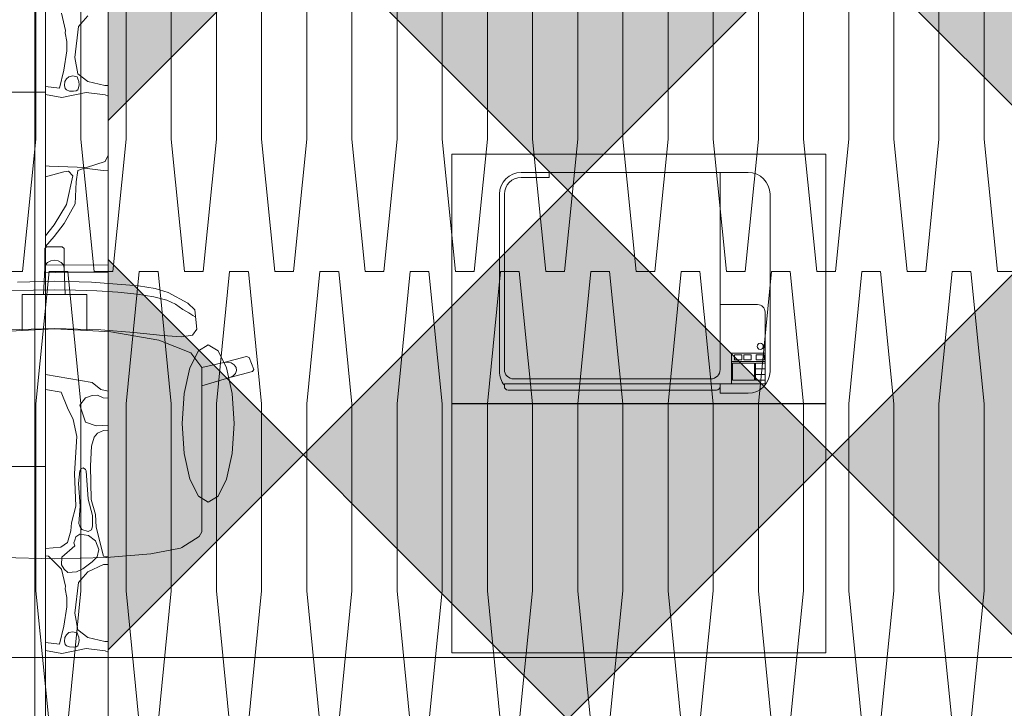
# Paper-space layout 'SA-902 Ruumi 103 siseviimistlused' of a CAD drawing. Header units: millimetres. Extents: x 15 to 415, y 5 to 292.
# Tile 77 of 108: x 145 to 161, y 169 to 180. Entities that reach past the tile are written whole.
import ezdxf
from ezdxf.xclip import XClip

# ---------------------------------------------------------------- set-up
doc = ezdxf.new("R2010")
doc.units = ezdxf.units.MM
doc.header["$MEASUREMENT"] = 0
doc.header["$XCLIPFRAME"] = 2
for name, color, linetype in [('AR - Mööbel', 7, 'Continuous'), ('AR - Seinad SS.ol', 7, 'Continuous'), ('SA - põrandaviimistlus', 7, 'Continuous')]:
    doc.layers.add(name, color=color, linetype=linetype)
pattern_1 = [(0, (61.449, 53.2755), (0, 6), []), (90, (61.449, 53.2755), (-6, 0), [])]

# ---------------------------------------------------------------- blocks, each defined once
blk = doc.blocks.new('*X7')
at = {"layer": 'SA - põrandaviimistlus', "color": 254, "linetype": 'Continuous', "lineweight": 13}
for p, q in [((145.881, 180.545), (145.945, 180.272)), ((146.303, 180.503), (146.152, 180.332)), ((146.152, 180.332), (146.092, 179.839)), ((145.945, 180.272), (145.94, 180.234)), ((145.94, 180.234), (145.964, 180.093)), ((145.964, 180.093), (145.966, 179.945)), ((145.966, 179.945), (145.92, 179.635)), ((146.092, 179.839), (146.144, 179.574)), ((145.92, 179.635), (145.848, 179.346)), ((146.064, 179.543), (145.998, 179.529)), ((146.131, 179.528), (146.064, 179.543)), ((146.144, 179.574), (146.303, 179.453)), ((145.935, 179.451), (145.931, 179.388)), ((145.931, 179.388), (145.939, 179.339)), ((145.958, 179.493), (145.935, 179.451)), ((145.998, 179.529), (145.958, 179.493)), ((146.144, 179.493), (146.131, 179.528)), ((146.159, 179.454), (146.144, 179.493)), ((146.154, 179.35), (146.162, 179.401)), ((146.162, 179.401), (146.159, 179.454)), ((146.303, 179.453), (146.573, 179.389)), ((146.573, 179.389), (146.629, 179.387)), ((145.848, 179.346), (145.626, 179.371)), ((145.626, 179.243), (145.884, 179.193)), ((145.884, 179.193), (146.278, 179.275)), ((145.939, 179.339), (145.958, 179.317)), ((145.958, 179.317), (146.011, 179.299)), ((146.011, 179.299), (146.074, 179.298)), ((146.074, 179.298), (146.115, 179.302)), ((146.115, 179.302), (146.144, 179.317)), ((146.144, 179.317), (146.154, 179.35)), ((146.278, 179.275), (146.582, 179.238)), ((146.582, 179.238), (146.629, 179.216)), ((146.582, 178.17), (146.283, 178.071)), ((146.629, 178.272), (146.582, 178.17)), ((145.683, 178.096), (145.626, 178.098)), ((145.916, 178.002), (145.626, 177.923)), ((146.283, 178.071), (145.683, 178.096)), ((145.991, 178.012), (145.916, 178.002)), ((146.061, 177.937), (145.991, 178.012)), ((146.144, 178.024), (146.117, 177.843)), ((146.248, 178.064), (146.144, 178.024)), ((146.55, 178.024), (146.248, 178.064)), ((146.629, 178.017), (146.55, 178.024)), ((145.963, 177.481), (146.061, 177.937)), ((146.117, 177.843), (146.102, 177.491)), ((146.102, 177.491), (145.921, 177.174)), ((145.763, 177.152), (145.963, 177.481)), ((145.921, 177.174), (145.763, 176.966)), ((145.626, 176.976), (145.763, 177.152)), ((145.763, 176.966), (145.626, 176.807)), ((145.626, 176.508), (146.628, 176.51)), ((145.956, 176.394), (145.626, 176.386)), ((146.528, 176.397), (145.956, 176.394)), ((146.628, 176.385), (146.528, 176.397)), ((145.626, 174.752), (146.374, 174.625)), ((145.877, 174.472), (145.626, 174.512)), ((146.374, 174.625), (146.512, 174.515)), ((146.512, 174.515), (146.628, 174.488)), ((145.978, 174.22), (145.877, 174.472)), ((146.268, 174.381), (146.176, 174.264)), ((146.374, 174.417), (146.268, 174.381)), ((146.454, 174.423), (146.374, 174.417)), ((146.471, 174.415), (146.454, 174.423)), ((146.55, 174.381), (146.471, 174.415)), ((146.628, 174.372), (146.55, 174.381)), ((146.07, 174.034), (145.978, 174.22)), ((146.176, 174.264), (146.268, 173.987)), ((146.127, 173.761), (146.07, 174.034)), ((146.268, 173.987), (146.436, 173.93)), ((146.436, 173.93), (146.628, 173.941)), ((146.09, 173.169), (146.127, 173.761)), ((146.404, 173.751), (146.362, 173.603)), ((146.456, 173.811), (146.404, 173.751)), ((146.555, 173.855), (146.456, 173.811)), ((146.628, 173.851), (146.555, 173.855)), ((146.362, 173.603), (146.345, 173.291)), ((146.19, 173.244), (146.172, 173.209)), ((146.23, 173.258), (146.19, 173.244)), ((146.267, 173.233), (146.23, 173.258)), ((146.278, 173.209), (146.267, 173.233)), ((146.345, 173.291), (146.357, 172.748)), ((146.109, 172.644), (146.09, 173.169)), ((146.172, 173.209), (146.153, 173.007)), ((146.31, 172.755), (146.278, 173.209)), ((146.153, 173.007), (146.181, 172.642)), ((146.378, 172.494), (146.31, 172.755)), ((146.043, 172.374), (146.109, 172.644)), ((146.181, 172.642), (146.159, 172.366)), ((146.357, 172.748), (146.424, 172.511)), ((146.376, 172.32), (146.378, 172.494)), ((146.424, 172.511), (146.436, 172.305)), ((146.03, 172.246), (146.043, 172.374)), ((146.159, 172.366), (146.172, 172.32)), ((146.172, 172.32), (146.209, 172.268)), ((146.359, 172.264), (146.376, 172.32)), ((146.436, 172.305), (146.555, 171.842)), ((145.978, 172.06), (146.03, 172.246)), ((146.111, 172.153), (146.093, 172.099)), ((146.172, 172.193), (146.111, 172.153)), ((146.246, 172.184), (146.172, 172.193)), ((146.209, 172.268), (146.308, 172.238)), ((146.316, 172.172), (146.246, 172.184)), ((146.308, 172.238), (146.359, 172.264)), ((146.426, 172.089), (146.316, 172.172)), ((145.626, 171.964), (145.869, 171.983)), ((145.869, 171.983), (145.978, 172.06)), ((146.093, 172.007), (145.885, 171.823)), ((146.093, 172.099), (146.079, 172.057)), ((146.079, 172.057), (146.093, 172.007)), ((146.48, 171.95), (146.426, 172.089)), ((145.626, 171.844), (145.671, 171.842)), ((145.671, 171.842), (145.881, 171.632)), ((145.885, 171.823), (145.879, 171.701)), ((146.372, 171.751), (146.451, 171.829)), ((146.451, 171.829), (146.48, 171.95)), ((146.555, 171.842), (146.628, 171.834)), ((145.879, 171.701), (145.922, 171.635)), ((146.225, 171.638), (146.372, 171.751)), ((146.555, 171.706), (146.303, 171.589)), ((146.628, 171.709), (146.555, 171.706)), ((145.881, 171.632), (145.945, 171.358)), ((145.922, 171.635), (145.982, 171.578)), ((145.982, 171.578), (146.119, 171.589)), ((146.119, 171.589), (146.225, 171.638)), ((146.303, 171.589), (146.152, 171.418)), ((145.945, 171.358), (145.94, 171.32)), ((146.152, 171.418), (146.092, 170.925)), ((145.94, 171.32), (145.964, 171.179)), ((145.964, 171.179), (145.966, 171.031)), ((145.966, 171.031), (145.92, 170.721)), ((146.092, 170.925), (146.144, 170.66)), ((145.92, 170.721), (145.848, 170.432)), ((145.958, 170.579), (145.935, 170.537)), ((145.998, 170.615), (145.958, 170.579)), ((146.064, 170.629), (145.998, 170.615)), ((146.131, 170.614), (146.064, 170.629)), ((146.144, 170.579), (146.131, 170.614)), ((146.144, 170.66), (146.303, 170.539)), ((146.159, 170.54), (146.144, 170.579)), ((146.162, 170.487), (146.159, 170.54)), ((145.848, 170.432), (145.626, 170.457)), ((145.935, 170.537), (145.931, 170.474)), ((145.931, 170.474), (145.939, 170.425)), ((145.939, 170.425), (145.958, 170.403)), ((145.958, 170.403), (146.011, 170.385)), ((146.011, 170.385), (146.074, 170.384)), ((146.074, 170.384), (146.115, 170.388)), ((146.115, 170.388), (146.144, 170.403)), ((146.144, 170.403), (146.154, 170.436)), ((146.154, 170.436), (146.162, 170.487)), ((146.303, 170.539), (146.573, 170.475)), ((146.573, 170.475), (146.628, 170.473)), ((145.626, 170.329), (145.884, 170.279)), ((145.884, 170.279), (146.278, 170.361)), ((146.278, 170.361), (146.582, 170.324)), ((146.582, 170.324), (146.628, 170.303))]:
    blk.add_line(p, q, dxfattribs=at)
blk = doc.blocks.new('Drawing_1_1', base_point=(61.449, 53.275))
at = {"layer": 'SA - põrandaviimistlus', "linetype": 'Continuous', "lineweight": 13}
h = blk.add_hatch(dxfattribs=at)
h.set_pattern_fill('Grid_600x600_0001', color=254, style=0, pattern_type=2)
h.set_pattern_definition(pattern_1)
h.paths.add_polyline_path([(105.721, 218.244), (105.386, 198.526), (106.736, 198.516), (106.695, 195.537), (108.166, 195.537), (108.166, 192.767), (134.015, 192.767), (134.015, 195.537), (134.304, 195.537), (134.3, 197.881), (142.202, 197.893), (142.23, 199.986), (149.429, 199.89), (149.404, 196.959), (152.262, 196.963), (152.267, 193.163), (188.583, 193.218), (188.577, 197.018), (193.466, 197.026), (193.466, 198.218), (199.166, 198.218), (199.166, 197.034), (214.276, 197.057), (214.287, 189.857), (213.642, 189.856), (213.261, 163.413), (213.958, 163.415), (213.978, 157.565), (211.724, 157.584), (211.333, 131.191), (212.783, 131.169), (212.78, 130.925), (213.902, 130.927), (213.914, 125.227), (190.819, 125.196), (190.815, 127.844), (145.517, 127.784), (145.519, 125.137), (140.626, 125.13), (140.59, 115.843), (138.333, 115.852), (138.179, 76.16), (140.436, 76.151), (140.419, 64.848), (197.715, 64.938), (197.754, 97.452), (212.734, 97.416), (212.689, 96.617), (213.675, 96.614), (213.665, 92.64), (238.665, 92.58), (238.675, 96.554), (243.295, 96.543), (244.201, 96.541), (244.201, 125.294), (238.914, 125.283), (238.901, 130.983), (240.061, 130.985), (240.061, 131.185), (242.964, 131.15), (242.962, 130.992), (244.201, 130.994), (244.201, 189.903), (243.683, 189.902), (243.288, 157.625), (239.687, 157.654), (239.666, 163.504), (240.46, 163.507), (240.783, 189.897), (240.067, 189.896), (240.056, 197.096), (244.201, 197.103), (244.201, 199.036), (201.166, 199.036), (201.166, 212.446), (209.761, 212.446, -0.068715), (209.037, 214.423), (199.166, 214.446), (199.166, 211.518), (193.466, 211.518), (193.425, 233.349), (149.874, 233.347), (149.792, 227.137), (142.592, 227.233), (142.704, 235.586), (114.929, 235.586), (114.929, 218.186), (107.051, 218.186)])
h.paths.add_polyline_path([(145.626, 67.938), (145.626, 122.227), (205.909, 122.227), (205.909, 100.452), (190.757, 100.452), (190.757, 67.938)], flags=0)
h.paths.add_polyline_path([(215.914, 134.278), (215.914, 189.096), (236.914, 189.096), (236.914, 134.278)], flags=0)
h.paths.add_polyline_path([(215.914, 100.452), (215.914, 122.227), (236.914, 122.227), (236.914, 100.452)], flags=0)
h = blk.add_hatch(dxfattribs=at)
h.set_pattern_fill('Grid_600x600_0001', color=254, style=0, pattern_type=2)
h.set_pattern_definition(pattern_1)
h.paths.add_polyline_path([(140.696, 130.83), (145.512, 130.837), (145.516, 128.184), (190.814, 128.244), (190.812, 130.896), (209.879, 130.921), (209.884, 131.212), (211.333, 131.191), (211.724, 157.584), (210.275, 157.605), (210.463, 170.308), (208.163, 170.341), (208.419, 189.848), (188.588, 189.818), (188.584, 192.788), (152.263, 192.733), (152.267, 189.763), (141.069, 189.746), (141.01, 180.412), (138.777, 180.426), (138.52, 140.006), (140.754, 139.992)])
h.paths.add_polyline_path([(145.626, 134.278), (145.626, 185.956), (205.909, 185.956), (205.909, 134.278)], flags=0)
at = {"layer": 'SA - põrandaviimistlus', "linetype": 'Continuous', "lineweight": 9}
h = blk.add_hatch(dxfattribs=at)
h.set_pattern_fill('Circles_4_0001', color=253, style=0, pattern_type=2)
h.set_pattern_definition([(0, (61.661, 53.2755), (0, 7.24264), [0.3, -0.424264]), (90, (61.4492, 55.3968), (-0.724264, 0), [3, -4.24264]), (84.2894, (61.4492, 58.3968), (-0.724264, 7.242641), [2.1319, -5.146863]), (84.2894, (61.9614, 53.2755), (-0.724264, 7.242641), [2.1319, -5.146863]), (275.7106, (61.4492, 55.3968), (0.724264, 7.242641), [2.1319, -5.146863]), (275.7106, (61.9614, 60.5181), (0.724264, 7.242641), [2.1319, -5.146863])])
h.paths.add_polyline_path([(141.163, 162.654), (208.163, 162.654), (208.163, 189.654), (141.163, 189.654)])
at = {"layer": 'SA - põrandaviimistlus', "linetype": 'Continuous', "lineweight": 13}
h = blk.add_hatch(dxfattribs=at)
h.set_pattern_fill('Grid_600x600_Diagonal_0001', color=254, style=0, pattern_type=2)
h.set_pattern_definition([(45, (204.9065, 135.281), (-4.24264, 4.24264), []), (135, (204.9065, 135.281), (4.24264, 4.24264), [])])
h.paths.add_polyline_path([(146.63, 184.952), (146.623, 135.282), (204.907, 135.281), (204.912, 184.949)])
for points in [[(146.629, 178.827), (149.752, 181.95), (146.75, 184.952), (146.63, 184.952)], [(153.995, 177.707), (158.237, 181.95), (155.236, 184.952), (152.754, 184.952), (149.752, 181.95)], [(162.48, 177.707), (166.723, 181.95), (163.722, 184.951), (161.239, 184.951), (158.237, 181.95)], [(153.995, 169.222), (158.237, 173.465), (153.995, 177.707), (149.752, 173.465)], [(162.48, 169.222), (166.723, 173.465), (162.48, 177.707), (158.237, 173.465)], [(146.628, 170.34), (149.752, 173.465), (146.628, 176.589)]]:
    blk.add_hatch(color=8, dxfattribs=at).paths.add_polyline_path(points)
at = {"layer": 'AR - Mööbel', "color": 251, "linetype": 'Continuous', "lineweight": 13}
for p, q in [((152.14, 178.286), (158.14, 178.286)), ((152.14, 174.286), (152.14, 178.286)), ((158.14, 178.286), (158.14, 174.286)), ((153.253, 177.994), (156.893, 177.994)), ((153.703, 177.914), (153.703, 177.994)), ((156.443, 177.994), (156.443, 174.834)), ((153.253, 177.914), (153.703, 177.914)), ((152.903, 174.804), (152.903, 177.644)), ((152.983, 174.834), (152.983, 177.644)), ((157.243, 177.644), (157.243, 174.804)), ((145.611, 176.774), (145.642, 176.799)), ((145.611, 176.461), (145.611, 176.774)), ((145.642, 176.799), (145.766, 176.799)), ((145.891, 176.799), (145.766, 176.799)), ((145.922, 176.774), (145.891, 176.799)), ((145.922, 176.461), (145.922, 176.774)), ((145.623, 176.51), (145.656, 176.551)), ((145.656, 176.551), (145.707, 176.578)), ((145.707, 176.578), (145.766, 176.588)), ((145.826, 176.578), (145.766, 176.588)), ((145.877, 176.551), (145.826, 176.578)), ((145.91, 176.51), (145.877, 176.551)), ((145.592, 176.039), (145.611, 176.461)), ((145.611, 176.461), (145.623, 176.51)), ((145.922, 176.461), (145.91, 176.51)), ((145.941, 176.039), (145.922, 176.461)), ((145.173, 176.232), (145.766, 176.25)), ((146.36, 176.232), (145.766, 176.25)), ((147.116, 176.173), (146.36, 176.232)), ((145.429, 176.106), (145.084, 176.093)), ((145.766, 176.11), (145.429, 176.106)), ((145.766, 176.11), (146.104, 176.106)), ((146.104, 176.106), (146.449, 176.093)), ((146.449, 176.093), (146.784, 176.072)), ((146.784, 176.072), (147.093, 176.04)), ((147.383, 176.132), (147.116, 176.173)), ((147.589, 176.07), (147.383, 176.132)), ((147.909, 175.9), (147.589, 176.07)), ((145.247, 175.785), (145.247, 176.039)), ((145.247, 176.039), (145.592, 176.039)), ((145.592, 176.039), (145.766, 176.039)), ((145.941, 176.039), (145.766, 176.039)), ((146.286, 176.039), (145.941, 176.039)), ((146.286, 175.785), (146.286, 176.039)), ((147.093, 176.04), (147.361, 175.999)), ((147.361, 175.999), (147.571, 175.945)), ((147.571, 175.945), (147.707, 175.88)), ((145.247, 175.457), (145.247, 175.785)), ((146.286, 175.457), (146.286, 175.785)), ((147.707, 175.88), (147.828, 175.795)), ((147.828, 175.795), (147.921, 175.743)), ((148.018, 175.789), (147.909, 175.9)), ((148.052, 175.483), (148.018, 175.789)), ((157.043, 175.874), (156.443, 175.874)), ((157.163, 174.581), (157.163, 175.754)), ((147.921, 175.743), (147.986, 175.699)), ((147.986, 175.699), (148.025, 175.677)), ((144.861, 175.437), (145.247, 175.457)), ((145.766, 175.49), (145.02, 175.47)), ((145.247, 175.457), (145.766, 175.484)), ((145.766, 175.49), (146.513, 175.47)), ((146.286, 175.457), (145.766, 175.484)), ((146.672, 175.437), (146.286, 175.457)), ((146.513, 175.47), (147.039, 175.43)), ((147.44, 175.302), (146.672, 175.437)), ((147.983, 175.385), (148.052, 175.483)), ((147.039, 175.43), (147.506, 175.381)), ((147.953, 175.101), (147.44, 175.302)), ((147.506, 175.381), (147.805, 175.359)), ((147.805, 175.359), (147.983, 175.385)), ((148.075, 175.135), (147.94, 174.861)), ((148.234, 175.231), (148.075, 175.135)), ((148.393, 175.135), (148.234, 175.231)), ((148.527, 174.861), (148.393, 175.135)), ((148.132, 174.865), (147.953, 175.101)), ((148.85, 175.043), (148.485, 174.947)), ((148.889, 175.027), (148.85, 175.043)), ((148.966, 174.834), (148.889, 175.027)), ((157.163, 175.094), (156.623, 175.094)), ((156.623, 174.604), (156.623, 175.094)), ((157.163, 174.964), (156.623, 174.964)), ((156.673, 174.989), (156.673, 175.069)), ((156.673, 175.069), (156.793, 175.069)), ((156.793, 174.989), (156.673, 174.989)), ((156.793, 175.069), (156.793, 174.989)), ((156.823, 174.989), (156.823, 175.069)), ((156.823, 175.069), (156.943, 175.069)), ((156.943, 174.989), (156.823, 174.989)), ((156.943, 175.069), (156.943, 174.989)), ((157.023, 174.989), (157.023, 175.069)), ((157.023, 175.069), (157.148, 175.069)), ((157.148, 174.989), (157.023, 174.989)), ((157.148, 175.069), (157.148, 174.989)), ((147.94, 174.861), (147.85, 174.451)), ((148.485, 174.947), (148.132, 174.865)), ((148.133, 174.863), (148.132, 174.865)), ((148.132, 174.865), (148.133, 174.573)), ((148.545, 174.952), (148.485, 174.947)), ((148.618, 174.451), (148.527, 174.861)), ((148.604, 174.939), (148.545, 174.952)), ((148.651, 174.908), (148.604, 174.939)), ((148.681, 174.865), (148.651, 174.908)), ((148.672, 174.769), (148.688, 174.816)), ((148.688, 174.816), (148.681, 174.865)), ((148.946, 174.802), (148.966, 174.834)), ((156.643, 174.664), (156.643, 174.934)), ((156.643, 174.934), (156.993, 174.934)), ((156.993, 174.934), (156.993, 174.664)), ((157.013, 174.664), (157.013, 174.934)), ((157.013, 174.934), (157.163, 174.934)), ((157.163, 174.844), (157.013, 174.844)), ((157.163, 174.934), (157.163, 174.664)), ((148.133, 174.573), (148.581, 174.706)), ((148.581, 174.706), (148.946, 174.802)), ((148.581, 174.706), (148.634, 174.73)), ((148.634, 174.73), (148.672, 174.769)), ((156.293, 174.684), (153.133, 174.684)), ((156.993, 174.664), (156.643, 174.664)), ((157.163, 174.754), (157.013, 174.754)), ((157.163, 174.664), (157.013, 174.664)), ((148.133, 172.801), (148.133, 174.573)), ((152.983, 174.604), (152.983, 174.581)), ((156.443, 174.604), (152.983, 174.604)), ((152.983, 174.604), (156.443, 174.604)), ((152.983, 174.564), (152.983, 174.604)), ((156.383, 174.504), (153.043, 174.504)), ((156.443, 174.454), (156.443, 174.604)), ((156.443, 174.604), (156.443, 174.564)), ((157.163, 174.604), (156.443, 174.604)), ((147.85, 174.451), (147.818, 173.968)), ((148.649, 173.968), (148.618, 174.451)), ((156.893, 174.454), (156.443, 174.454)), ((152.14, 174.291), (152.14, 170.291)), ((158.14, 174.291), (152.14, 174.291)), ((158.14, 174.286), (152.14, 174.286)), ((158.14, 170.291), (158.14, 174.291)), ((147.818, 173.968), (147.85, 173.485)), ((148.618, 173.485), (148.649, 173.968)), ((147.85, 173.485), (147.94, 173.075)), ((148.527, 173.075), (148.618, 173.485)), ((147.94, 173.075), (148.075, 172.801)), ((148.393, 172.801), (148.527, 173.075)), ((148.075, 172.801), (148.234, 172.705)), ((148.133, 172.495), (148.133, 172.801)), ((148.234, 172.705), (148.393, 172.801)), ((148.133, 172.232), (148.133, 172.495)), ((147.81, 171.98), (148.086, 172.159)), ((148.086, 172.159), (148.133, 172.232)), ((147.313, 171.881), (147.788, 171.972)), ((147.788, 171.972), (147.81, 171.98)), ((145.766, 171.799), (144.94, 171.82)), ((145.766, 171.799), (146.593, 171.82)), ((146.593, 171.82), (146.604, 171.821)), ((146.604, 171.821), (147.313, 171.881)), ((152.14, 170.291), (158.14, 170.291))]:
    blk.add_line(p, q, dxfattribs=at)
at = {"layer": 'AR - Mööbel', "color": 252, "linetype": 'Continuous', "lineweight": 13}
for p, q in [((139.058, 170.215), (155.413, 170.215)), ((155.413, 170.215), (171.567, 170.215))]:
    blk.add_line(p, q, dxfattribs=at)
at = {"layer": 'AR - Mööbel', "color": 251, "linetype": 'Continuous', "lineweight": 13}
blk.add_circle((157.086, 175.204), 0.05, dxfattribs=at)
for centre, radius, start, end in [((153.253, 177.644), 0.35, 90, 180), ((156.893, 177.644), 0.35, 0, 90), ((153.253, 177.644), 0.27, 90, 180), ((157.043, 175.754), 0.12, 0, 90), ((153.253, 174.804), 0.35, 180, 219.5177), ((153.133, 174.834), 0.15, 180, 270), ((156.293, 174.834), 0.15, 270, 0), ((156.893, 174.804), 0.35, 270, 0), ((153.043, 174.564), 0.06, 180, 270), ((156.383, 174.564), 0.06, 270, 0)]:
    blk.add_arc(centre, radius, start, end, dxfattribs=at)
at = {"layer": 'SA - põrandaviimistlus', "color": 252, "linetype": 'Continuous', "lineweight": 13, "flags": 128}
for points in [[(145.626, 185.956), (205.909, 185.956), (205.909, 134.278), (145.626, 134.278)], [(145.626, 134.278), (205.909, 134.278), (205.909, 185.956), (145.626, 185.956)], [(146.63, 184.952), (204.912, 184.949), (204.907, 135.281), (146.623, 135.282)], [(146.623, 135.282), (204.907, 135.281), (204.912, 184.949), (146.63, 184.952)]]:
    blk.add_lwpolyline(points, close=True, dxfattribs=at)
at = {"layer": 'AR - Seinad SS.ol', "color": 7, "linetype": 'Continuous', "lineweight": 13}
blk.add_blockref('*X7', (0, 0), dxfattribs=at)

psp = doc.layouts.new('SA-902 Ruumi 103 siseviimistlused')

# ---------------------------------------------------------------- block references
at = {"color": 7, "linetype": 'Continuous', "lineweight": 13}
ref = psp.add_blockref('Drawing_1_1', (61.449, 53.275), dxfattribs=at)
XClip(ref).set_block_clipping_path([(24.1555726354, 26.0866641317), (244.2005401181, 283.9995795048)])

doc.saveas('drawing.dxf')
